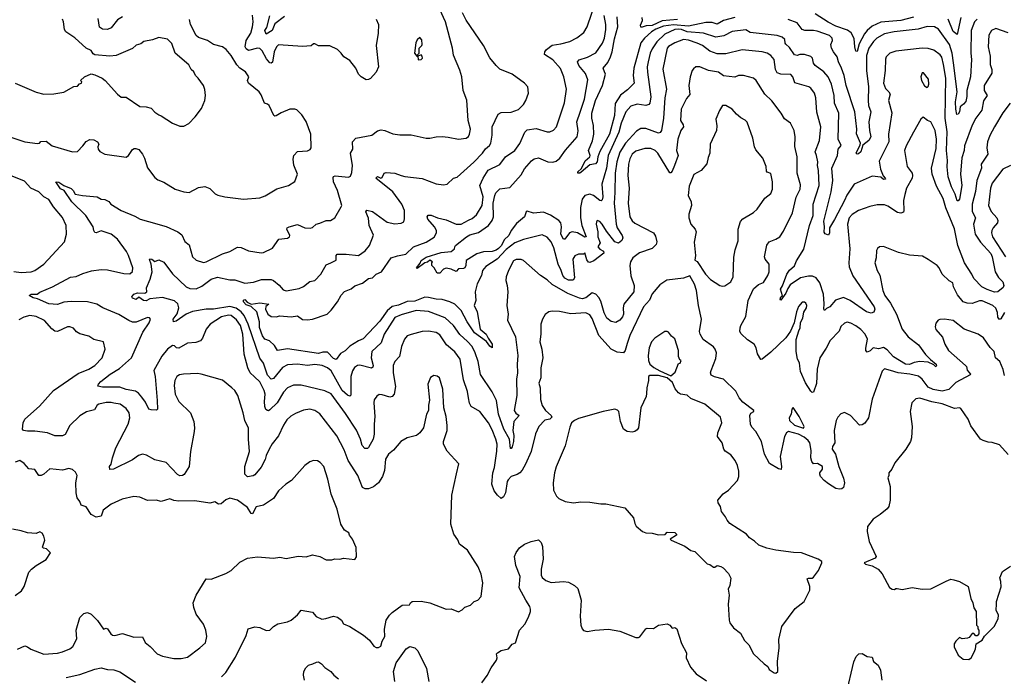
# Model space of a CAD drawing. Extents: x 1245515 to 1420776, y 606314 to 671314.
# Tile 45 of 256: x 1271153 to 1279033, y 644036 to 649292. Entities that reach past the tile are written whole.
import ezdxf

# ---------------------------------------------------------------- set-up
doc = ezdxf.new("R2010")
doc.units = 0

msp = doc.modelspace()

# ---------------------------------------------------------------- linework, layer by layer
at = {"layer": '0CON10XD'}
for points in [[(1279078.9, 648625), (1279022.6, 648547.4), (1278955, 648434), (1278916.5, 648365), (1278899.1, 648315), (1278892.2, 648267.8), (1278901.1, 648215), (1278848.9, 648135), (1278849.4, 648105), (1278814.2, 648005.8), (1278803.6, 647916.4), (1278776.5, 647815), (1278776.9, 647756.9), (1278802.1, 647705), (1278786.9, 647655), (1278799.6, 647575), (1278841.8, 647511.8), (1278925, 647420.9), (1278936.7, 647395), (1278960, 647275), (1278987.7, 647227.7), (1279021.4, 647195), (1279030, 647165), (1279025, 647147.5), (1278981.2, 647115), (1278955, 647111.3), (1278895, 647132.3), (1278854.5, 647154.5), (1278790.1, 647220.1), (1278774.5, 647255), (1278713.9, 647345), (1278660.2, 647485), (1278635, 647617.5), (1278566.3, 647786.3), (1278545, 647860.8), (1278489.7, 647960.3), (1278456.4, 648055), (1278450, 648105), (1278488.1, 648261.9), (1278489.4, 648335), (1278480.4, 648405), (1278445, 648473.8), (1278417.5, 648485), (1278385, 648512.5), (1278364.3, 648495), (1278305, 648392), (1278246.4, 648283.6), (1278234.6, 648245.4), (1278255.9, 648115.9), (1278294.4, 648065), (1278298.9, 648045), (1278295, 648023.8), (1278250, 647945), (1278236, 647894), (1278227.3, 647845), (1278229.6, 647765), (1278225, 647752), (1278205, 647743.1), (1278178.3, 647748.3), (1278100.9, 647800.9), (1278075, 647810), (1278015, 647811.4), (1277957.5, 647797.5), (1277865, 647765.6), (1277816.3, 647733.7), (1277791.8, 647705), (1277778.2, 647655), (1277797.4, 647457.4), (1277788, 647345), (1277792.3, 647315), (1277822, 647242), (1277991.1, 646995), (1277996.5, 646975), (1277989.4, 646950.6), (1277966.5, 646943.5), (1277930, 646955), (1277798.5, 647045), (1277745, 647068.2), (1277682.9, 647047.1), (1277635.7, 646994.3), (1277609.2, 646980.8), (1277595, 646965.8), (1277588.1, 646975), (1277592.6, 647017.4), (1277586.9, 647095), (1277557.6, 647185), (1277527.3, 647225), (1277498.7, 647238.7), (1277465, 647240.3), (1277403.1, 647225), (1277318.8, 647171.2), (1277299.2, 647140.8), (1277285, 647102.9), (1277245, 647046.7), (1277238.8, 647055), (1277245, 647073.3), (1277257.5, 647082.5), (1277241.1, 647135), (1277257.6, 647162.4), (1277291.8, 647255), (1277315, 647287.8), (1277355, 647322), (1277368.6, 647361.4), (1277429.6, 647455), (1277473.1, 647645), (1277502.6, 647725), (1277502.5, 647815), (1277552, 647965), (1277546, 648085), (1277537.3, 648125), (1277541.4, 648155), (1277528.8, 648205), (1277520, 648235), (1277553.3, 648325), (1277565.5, 648435), (1277533, 648553), (1277525, 648666.7), (1277514.4, 648705), (1277485, 648744.2), (1277467.5, 648755), (1277357.8, 648787.8), (1277340.4, 648835), (1277325, 648852.7), (1277245, 648856), (1277216.4, 648866.4), (1277202.6, 648892.6), (1277190.5, 648975), (1277165.3, 649005.3), (1277135, 649023.1), (1277095, 649035.3), (1276935, 649051.5), (1276805, 649018.4), (1276735, 649020), (1276675, 649040.4), (1276616.5, 649086.5), (1276574.6, 649104.6), (1276505, 649128.8), (1276465, 649133.5), (1276395, 649107.9), (1276345, 649077.1), (1276335.3, 649065), (1276300, 648895), (1276329.3, 648735), (1276315, 648667.5), (1276305.2, 648505), (1276290, 648405), (1276280, 648390), (1276265, 648384.3), (1276165, 648422.3), (1276125, 648422.2), (1276090.2, 648399.8), (1276000, 648305), (1275957.2, 648232.8), (1275930.6, 648155), (1275917.3, 648065), (1275915, 647910), (1275911.6, 647825), (1275925.9, 647655), (1275935, 647626.2), (1275973.5, 647565), (1275979.4, 647545), (1275972.9, 647525), (1275945, 647503.2), (1275915, 647514.6), (1275849.4, 647599.4), (1275815, 647656.9), (1275795, 647675.6), (1275775, 647683.8), (1275768, 647675), (1275766.9, 647655), (1275780.6, 647595), (1275781.1, 647555), (1275798.6, 647505), (1275778.8, 647475), (1275795, 647454.6), (1275825, 647439.2), (1275827.6, 647422.4), (1275747.3, 647362.7), (1275715, 647348.9), (1275705, 647352.5), (1275691.2, 647371.2), (1275675, 647426.2), (1275664.2, 647415.8), (1275625, 647414.4), (1275595, 647402.9), (1275580, 647375), (1275593.1, 647226.9), (1275583, 647207), (1275545, 647208.4), (1275515, 647224.2), (1275499.4, 647245), (1275485.6, 647285.6), (1275462.6, 647335), (1275427.7, 647465), (1275405, 647514.3), (1275375, 647551.5), (1275335, 647568.9), (1275185, 647533.8), (1275115, 647506), (1275045, 647453.2), (1274975, 647375.7), (1274882.3, 647317.7), (1274856.7, 647285), (1274848.1, 647245), (1274815, 647178.8), (1274798.7, 647115), (1274802.2, 647045), (1274790, 647005), (1274814.1, 646954.1), (1274837.2, 646815), (1274885.9, 646775.9), (1274901.8, 646741.8), (1274935.2, 646695), (1274935, 646666.2), (1274915, 646680), (1274887.4, 646717.4), (1274792.7, 646785), (1274733.9, 646873.9), (1274685, 646965.5), (1274635.8, 647015.8), (1274595.1, 647035.1), (1274535, 647052.5), (1274485, 647054.4), (1274425, 647069.1), (1274395, 647070.2), (1274315, 647039.3), (1274255, 647037.6), (1274185, 647007.1), (1274135, 646995.7), (1274095, 646962.3), (1274035, 646877.9), (1273902.7, 646737.3), (1273865, 646721.5), (1273795, 646678), (1273757.1, 646642.9), (1273720.3, 646619.7), (1273685, 646572.5), (1273665, 646580.6), (1273615, 646630), (1273579.8, 646630.2), (1273545, 646620.9), (1273295, 646657.3), (1273215, 646644.4), (1273193.2, 646683.2), (1273151.7, 646721.7), (1273115, 646735.8), (1273095, 646762), (1273072.1, 646827.9), (1273072.9, 646875), (1273051.4, 646955), (1273005, 646996), (1272965, 647008.7), (1272945, 647033.3), (1272943.5, 647046.5), (1272955, 647052.5), (1272972.5, 647032.5), (1273005, 647014), (1273075, 647025.8), (1273147.5, 647015), (1273123.9, 646996.1), (1273120, 646975), (1273139.3, 646935), (1273165, 646916.8), (1273205.3, 646914.7), (1273235, 646922.9), (1273325, 646912.9), (1273375, 646921.9), (1273415, 646892.5), (1273455, 646889.5), (1273495, 646894.6), (1273614, 646935), (1273645, 646966), (1273695.6, 647035), (1273725, 647088), (1273752.4, 647117.6), (1273805, 647138.6), (1273835, 647161.2), (1273895, 647184.6), (1273945, 647221.4), (1273975, 647226.9), (1274004.6, 647255.4), (1274048.8, 647275), (1274126, 647385), (1274177.4, 647402.6), (1274243.8, 647415), (1274305, 647473.1), (1274405, 647510.4), (1274468.7, 647551.3), (1274488.4, 647585), (1274488.2, 647605), (1274473.3, 647635), (1274418.5, 647695), (1274413.5, 647715), (1274421.8, 647728.2), (1274445, 647728.2), (1274496.2, 647705), (1274565, 647690.4), (1274645.5, 647655.5), (1274685, 647656.5), (1274745, 647686.5), (1274775, 647700.5), (1274809.6, 647730.4), (1274853.8, 647805), (1274861.5, 647875), (1274834.4, 647965), (1274861.1, 648025), (1274902.3, 648087.7), (1274995, 648132.5), (1275041.4, 648195), (1275115, 648244.2), (1275155, 648302), (1275195, 648391.2), (1275215, 648411.4), (1275285, 648420.6), (1275375, 648395.7), (1275395, 648395.7), (1275425, 648407.5), (1275450, 648435), (1275512, 648628), (1275529.5, 648735), (1275507.7, 648835), (1275480.9, 648900.9), (1275420.6, 648970.6), (1275354.2, 649015), (1275354.3, 649035), (1275369.2, 649055), (1275415, 649089.5), (1275485, 649099.6), (1275555, 649118.2), (1275612.7, 649147.3), (1275668.9, 649191.1), (1275695.4, 649234.6), (1275766.4, 649445)], [(1279034.4, 646445), (1279023.1, 646493.1), (1278998.6, 646555), (1278963.8, 646585), (1278952.5, 646635), (1278919.4, 646669.4), (1278865.7, 646745), (1278824, 646775), (1278711.2, 646815), (1278623.9, 646883.9), (1278555, 646896.2), (1278517, 646893), (1278505, 646887.5), (1278486.1, 646863.9), (1278478.8, 646835), (1278485, 646812.5), (1278539.7, 646749.7), (1278555.8, 646695), (1278586.7, 646645), (1278721.2, 646525), (1278730, 646515), (1278736.4, 646486.4), (1278762.5, 646455), (1278759.3, 646450.7), (1278645, 646386.9), (1278588.3, 646331.7), (1278535, 646317.8), (1278465, 646331.9), (1278425, 646351.6), (1278376, 646416), (1278345, 646437.8), (1278275.8, 646455.8), (1278184.4, 646464.4), (1278123, 646483), (1278075, 646496.5), (1278055, 646480), (1277975.5, 646254.5), (1277945.7, 646105), (1277916.6, 646063.4), (1277895, 646048.8), (1277875, 646046.2), (1277803, 646123), (1277755, 646148.8), (1277725, 646136.7), (1277699.7, 646110.3), (1277687.5, 646085), (1277671.9, 646005), (1277675.9, 645904.1), (1277657.5, 645875), (1277656.2, 645855), (1277682.5, 645815), (1277708.6, 645715), (1277745, 645622.5), (1277754, 645585), (1277745, 645547.5), (1277733.3, 645536.7), (1277715, 645533.8), (1277685, 645540.8), (1277625, 645575.8), (1277590.8, 645605), (1277563.1, 645635), (1277555.8, 645655), (1277556.2, 645665), (1277576.7, 645695), (1277577.5, 645715), (1277539.2, 645739.2), (1277505, 645738.1), (1277491.5, 645755), (1277484, 645785), (1277488.5, 645845), (1277476.2, 645905), (1277463.5, 645925), (1277430.3, 645950.3), (1277385, 645973.5), (1277305, 645995.6), (1277288.8, 645985), (1277272.5, 645955), (1277238, 645795), (1277250, 645715), (1277247, 645693), (1277225, 645697.5), (1277155, 645740), (1277114.5, 645814.5), (1277090, 645915), (1277045, 645996.7), (1277011.7, 646031.7), (1277002, 646055), (1276996.7, 646125), (1277005, 646142.5), (1277027.5, 646155), (1277027.5, 646165), (1276940.1, 646230.1), (1276911.5, 646265), (1276885, 646320), (1276785, 646414.3), (1276712.8, 646432.8), (1276687.7, 646447.7), (1276682.5, 646465), (1276685.8, 646485), (1276725, 646580), (1276730, 646625), (1276719.4, 646655), (1276705, 646672.5), (1276623.1, 646733.1), (1276597.8, 646775), (1276592.4, 646797.6), (1276608.5, 646895), (1276584.4, 647005), (1276570.8, 647125), (1276554.2, 647174.2), (1276515, 647242.5), (1276465, 647224.2), (1276332.8, 647207.2), (1276275, 647170.8), (1276215, 647099.2), (1276194, 647046), (1276146.5, 646993.5), (1276035.9, 646764.1), (1276015, 646701.2), (1275998.8, 646645), (1275984.7, 646625.3), (1275935, 646631.4), (1275887.1, 646655), (1275787.7, 646765), (1275735, 646901.1), (1275715, 646929.5), (1275685, 646946.4), (1275565, 646939.1), (1275473.3, 646956.7), (1275415, 646960), (1275387, 646953), (1275357.9, 646932.1), (1275336, 646895), (1275322.5, 646855), (1275324.5, 646774.5), (1275316.8, 646715), (1275332.5, 646655), (1275339.2, 646585), (1275323.4, 646506.6), (1275324.4, 646425.6), (1275308.3, 646381.7), (1275317.5, 646345), (1275321.7, 646251.7), (1275333.3, 646205), (1275360, 646165), (1275405, 646123.1), (1275410.9, 646110.9), (1275395, 646093.9), (1275355, 646085.6), (1275307.5, 646035), (1275281.7, 645978.3), (1275247.1, 645835), (1275200, 645735), (1275173.2, 645686.8), (1275155, 645666.2), (1275135, 645651.2), (1275085, 645635.7), (1275062.1, 645607.9), (1275054.2, 645595), (1275042, 645505), (1275025, 645472.5), (1275005, 645460), (1274976.2, 645485), (1274950.3, 645520.3), (1274931.4, 645575), (1274938.6, 645665), (1274951.7, 645708.3), (1274972.3, 645837.7), (1274972.9, 645895), (1274963.3, 645935), (1274935, 646010.5), (1274905, 646064.4), (1274835, 646157.1), (1274765, 646196), (1274752.2, 646222.2), (1274743.6, 646266.4), (1274735.4, 646315), (1274705, 646410), (1274677.7, 646575), (1274635, 646634.5), (1274569.3, 646689.3), (1274515, 646769.5), (1274485, 646789.1), (1274425, 646797.8), (1274375, 646795.5), (1274285, 646771.1), (1274255, 646760.6), (1274232.2, 646735), (1274209.2, 646675), (1274193.6, 646596.4), (1274156, 646555), (1274141.4, 646525), (1274140.4, 646465), (1274161.5, 646355), (1274150, 646295), (1274132.7, 646277.3), (1274115, 646270.6), (1274055, 646290.6), (1274028.8, 646291.2), (1274010.3, 646279.7), (1273990.3, 646249.7), (1273986.7, 646225), (1273994.7, 646115), (1273988.9, 646055), (1273989.8, 645975), (1273981.6, 645935), (1273945, 645868.1), (1273935, 645858.6), (1273915, 645859.4), (1273892.3, 645885), (1273879.5, 645935), (1273847.3, 646007.3), (1273760.4, 646140.4), (1273645, 646297.1), (1273595, 646321.9), (1273405, 646367.5), (1273345, 646366.4), (1273295, 646344.5), (1273265, 646310), (1273212.3, 646225), (1273155, 646169.4), (1273145, 646161.9), (1273135, 646162.9), (1273123, 646173), (1273115.5, 646195.5), (1273111.9, 646235), (1273118.1, 646295), (1273110.4, 646325), (1273075, 646392.5), (1273033.2, 646433.2), (1272996.8, 646466.8), (1272977.6, 646505), (1272949.5, 646615), (1272938.6, 646775), (1272919, 646845), (1272888.8, 646888.8), (1272845, 646924.6), (1272822.9, 646927.1), (1272766.7, 646915), (1272677.1, 646855), (1272645.8, 646815), (1272617, 646743), (1272598.5, 646721.5), (1272562.4, 646707.6), (1272495, 646702.5), (1272425, 646661.9), (1272406.7, 646665), (1272390.4, 646680.4), (1272375, 646683.3), (1272335, 646655.4), (1272290.9, 646599.1), (1272225.3, 646485), (1272236.4, 646435), (1272253.6, 646245), (1272255.8, 646175), (1272246.7, 646166.7), (1272205, 646168.6), (1272185, 646176), (1272159.6, 646229.6), (1272130.7, 646270.7), (1272103.6, 646303.6), (1272078.6, 646318.6), (1272005, 646332.1), (1271955, 646351.1), (1271815, 646350.5), (1271777.5, 646357.5), (1271782, 646375), (1271802.5, 646395), (1271876.5, 646455), (1271950.7, 646499.3), (1272046.6, 646585), (1272137.8, 646792.2), (1272190, 646865), (1272200, 646895), (1272192.5, 646905), (1272175, 646909.2), (1272085, 646871.9), (1272055, 646871.1), (1272025, 646883.3), (1271945, 646933.8), (1271817.1, 646985), (1271769.2, 647015), (1271695, 647032.9), (1271565, 647036.5), (1271505, 647031.2), (1271455, 647013.8), (1271385, 647018.8), (1271295, 647057.5), (1271260, 647065), (1271227.5, 647085), (1271245, 647095.4), (1271293.3, 647095), (1271315, 647110.6), (1271415.9, 647154.1), (1271558.9, 647231.1), (1271605, 647235.5), (1271659.2, 647260.8), (1271728.1, 647281.9), (1271805, 647292.5), (1271855, 647290), (1271985, 647261.4), (1272035, 647259.2), (1272055, 647276.7), (1272059.4, 647305), (1272023.6, 647405), (1272006.2, 647436.2), (1271935.3, 647535), (1271885, 647576.2), (1271805, 647602.5), (1271765, 647586.6), (1271755, 647587.9), (1271745.3, 647605), (1271740, 647635), (1271681.1, 647725), (1271569.4, 647835), (1271508.8, 647925), (1271479.3, 647939.3), (1271442, 647995), (1271465, 647992.5), (1271505, 647966.2), (1271565, 647940.9), (1271581.5, 647925), (1271596.1, 647896.1), (1271655, 647884.6), (1271773.8, 647873.8), (1271805, 647856.7), (1271835, 647852.5), (1271866.1, 647836.1), (1271882.5, 647815), (1271963.8, 647765), (1272075, 647718.6), (1272116.2, 647695), (1272183, 647677), (1272325, 647636.7), (1272418.8, 647595), (1272449.1, 647569.1), (1272475, 647516.2), (1272509.1, 647489.1), (1272535, 647393.8), (1272566.2, 647366.2), (1272625, 647350), (1272645, 647354.3), (1272775, 647419.4), (1272835, 647435.7), (1272895, 647472.5), (1272925, 647467.5), (1272985, 647442), (1273085, 647425.8), (1273105, 647428), (1273175, 647462.5), (1273225.5, 647534.5), (1273295, 647544.4), (1273311.2, 647555), (1273316, 647565), (1273291.2, 647615), (1273293.3, 647625), (1273310, 647635), (1273375, 647654), (1273435, 647626.2), (1273477.3, 647622.7), (1273495, 647628.8), (1273524.3, 647655.7), (1273553.9, 647663.9), (1273605, 647683.8), (1273640, 647685), (1273675, 647707.5), (1273726.2, 647795), (1273730, 647805), (1273697.1, 647925), (1273664.2, 647995), (1273661.7, 648028.3), (1273665, 648036.7), (1273678.3, 648041.7), (1273785, 648030.6), (1273800.9, 648039.1), (1273811.3, 648068.7), (1273815.7, 648125), (1273800.6, 648225), (1273819.2, 648255), (1273817.1, 648315), (1273843.8, 648345), (1273972.1, 648367.9), (1274015, 648402), (1274045, 648412), (1274075, 648405.8), (1274138.3, 648378.3), (1274195, 648370.8), (1274285, 648372), (1274405, 648343.8), (1274436.1, 648343.9), (1274485, 648355.8), (1274533.9, 648356.1), (1274583, 648353), (1274665, 648336.7), (1274725, 648344), (1274743.4, 648356.6), (1274753.1, 648375), (1274759.4, 648415), (1274743.1, 648485), (1274732.3, 648647.7), (1274701.9, 648725), (1274690, 648835), (1274675, 648887.5), (1274625, 649007.5), (1274616.7, 649065), (1274560, 649275), (1274515.5, 649375)], [(1271082.9, 648352.9), (1271192.5, 648315), (1271295, 648301.2), (1271310, 648305), (1271322.5, 648317.5), (1271365, 648319.2), (1271412.6, 648282.6), (1271575.6, 648234.4), (1271615, 648238), (1271658.3, 648281.7), (1271683.4, 648316.6), (1271715, 648334), (1271745, 648330), (1271776.2, 648315), (1271786.7, 648295), (1271776.7, 648275), (1271780, 648255), (1271795, 648236.7), (1271835, 648217.1), (1272005, 648191.2), (1272023.3, 648205), (1272055.8, 648254.2), (1272067.7, 648262.3), (1272082.5, 648262.5), (1272105, 648253.8), (1272135, 648216.2), (1272151.4, 648185), (1272175, 648106.7), (1272235, 648030), (1272259.3, 648009.3), (1272305, 647992.5), (1272397, 647937), (1272465, 647914.5), (1272509.7, 647910.3), (1272585, 647948), (1272635, 647958), (1272675, 647941.2), (1272718.3, 647898.3), (1272738.3, 647888.3), (1272795, 647873.8), (1272945, 647856.2), (1273075, 647866), (1273117, 647883), (1273210.5, 647939.5), (1273305, 647966), (1273355, 647997.5), (1273376, 648055), (1273347.3, 648127.3), (1273342.5, 648175), (1273346.7, 648205), (1273375, 648236.7), (1273455, 648241.9), (1273477.4, 648252.6), (1273484.3, 648265.7), (1273482.9, 648375), (1273445, 648476.7), (1273411.7, 648531.7), (1273370.7, 648570.7), (1273355, 648576.7), (1273315, 648576.7), (1273245, 648547.5), (1273205, 648522), (1273195, 648518.8), (1273185.8, 648525.8), (1273148.8, 648605), (1273136.1, 648616.1), (1273113, 648623), (1273085, 648691.2), (1273068.1, 648715), (1272984.2, 648785), (1272976.7, 648805), (1272986.2, 648835), (1272960.8, 648875), (1272915, 648905.6), (1272890.3, 648930.3), (1272846.3, 649006.3), (1272805, 649053.8), (1272775.6, 649075.6), (1272704.5, 649094.5), (1272654.5, 649124.5), (1272585, 649150.6), (1272564.3, 649165), (1272518.9, 649255), (1272512.1, 649295)], [(1271115.5, 648785.5), (1271285, 648711.2), (1271347, 648697), (1271425, 648700), (1271507, 648713), (1271585, 648757.5), (1271615, 648760), (1271631.7, 648778.3), (1271647.5, 648785), (1271650, 648795), (1271640, 648805), (1271672.5, 648835), (1271725, 648858), (1271755, 648851.2), (1271813.3, 648825), (1271836.5, 648806.5), (1271935, 648696.2), (1271965, 648673.3), (1272005, 648672.5), (1272115, 648598), (1272165, 648596), (1272205, 648584), (1272235, 648551.2), (1272265, 648530), (1272285, 648523.8), (1272375, 648463.8), (1272435, 648440), (1272465, 648440), (1272505, 648462.5), (1272555.8, 648514.2), (1272607.3, 648582.7), (1272634, 648646), (1272639.2, 648685), (1272634.4, 648734.4), (1272622.5, 648765), (1272580.8, 648825), (1272559.2, 648845), (1272546, 648875), (1272524.5, 648894.5), (1272505, 648930), (1272398, 649025), (1272370.7, 649100.7), (1272335, 649137.5), (1272265, 649150), (1272215, 649131.4), (1272145, 649116.7), (1272121.7, 649098.3), (1272085, 649088), (1272055, 649061.2), (1271925, 649006), (1271875, 648999.2), (1271755, 649011.2), (1271740.3, 649020.3), (1271723.3, 649045), (1271683.5, 649063.5), (1271595, 649146), (1271522, 649195), (1271511.4, 649215), (1271504.4, 649274.4), (1271495.6, 649295.6)], [(1271974.3, 649315.7), (1271935, 649290.4), (1271885, 649226.4), (1271855, 649214), (1271815.4, 649215.4), (1271792.4, 649232.4), (1271781.1, 649301.1)], [(1274006.8, 649296.8), (1274024.2, 649254.2), (1274021.1, 649185), (1274005.6, 649085), (1274024.3, 648915), (1274005, 648871.2), (1273959.1, 648820.9), (1273945, 648812.5), (1273925, 648810.8), (1273885, 648834.2), (1273863.1, 648855), (1273842.2, 648905), (1273795, 648966.2), (1273746.7, 648995), (1273726.2, 649025), (1273695, 649052.9), (1273635, 649084.3), (1273543.9, 649083.9), (1273515, 649100), (1273505, 649100), (1273486.1, 649083.9), (1273415, 649076.5), (1273225, 649091.4), (1273207.8, 649075), (1273190, 649035), (1273176.8, 648953.2), (1273165, 648944.3), (1273155, 648948), (1273127.8, 648977.8), (1273092.8, 649042.8), (1273075, 649060.8), (1273055, 649065.4), (1272985, 649045.6), (1272965, 649058.1), (1272956.9, 649075), (1272964.8, 649125.2), (1273001.8, 649185), (1273016, 649235), (1273021.4, 649275), (1273015, 649327.5)], [(1273271.5, 649318.5), (1273195, 649260.3), (1273173.2, 649205), (1273125, 649175.5), (1273114.3, 649205), (1273130.4, 649229.6), (1273155.6, 649324.4)], [(1273642.9, 647347.1), (1273685, 647367.5), (1273685.8, 647404.2), (1273693.3, 647415), (1273765, 647415.2), (1273865.3, 647404.7), (1273917.3, 647442.7), (1273951.9, 647485), (1273983.4, 647566.6), (1273949.7, 647645), (1273944.2, 647704.2), (1273923.8, 647755), (1273931.2, 647768.8), (1273975, 647757.8), (1274095, 647672.7), (1274155, 647659.5), (1274205.6, 647664.4), (1274226, 647675), (1274233, 647697), (1274232.1, 647765), (1274211.5, 647815), (1274138.8, 647915), (1274004, 648025), (1274015, 648038), (1274043.9, 648023.9), (1274055, 648028.8), (1274070, 648065), (1274085, 648070), (1274155, 648063.3), (1274205.7, 648045.7), (1274235, 648036), (1274375, 648021.4), (1274485, 647977.5), (1274545, 647971.2), (1274573.9, 647976.1), (1274625, 648024), (1274655, 648031.4), (1274787.9, 648152.1), (1274856.4, 648223.6), (1274880.7, 648259.3), (1274913.3, 648285), (1274923.2, 648305), (1274932.9, 648367.1), (1274933.3, 648435), (1274981.9, 648535), (1275005, 648548.9), (1275085, 648552.5), (1275145.4, 648574.6), (1275186.2, 648613.8), (1275204.3, 648645), (1275225.7, 648705), (1275220, 648755), (1275192, 648785), (1275095, 648857.1), (1274995, 648896), (1274967, 648927), (1274915.9, 648985.9), (1274866, 649085), (1274725, 649289.2), (1274697.3, 649347.3)], [(1275637.7, 648552.3), (1275672.7, 648655), (1275699.8, 648809.8), (1275681.7, 648861.7), (1275628.5, 648925), (1275616.5, 648955), (1275629.5, 648970.5), (1275698.3, 648991.7), (1275764.1, 649025.9), (1275818.2, 649105), (1275832.9, 649145), (1275844.7, 649215), (1275843.2, 649255), (1275829.3, 649325)], [(1276875, 649308.8), (1276785, 649286.9), (1276735, 649256.6), (1276695, 649269.6), (1276645, 649271), (1276505, 649241.8), (1276385, 649250.1), (1276305, 649241.5), (1276245, 649217.3), (1276210.5, 649195), (1276154.1, 649145), (1276125, 649107.3), (1276068.2, 648905), (1276061.8, 648845), (1276070.6, 648785), (1276018.4, 648731.6), (1275960.5, 648689.5), (1275918.3, 648621.7), (1275914.5, 648525), (1275874.5, 648375), (1275795, 648238.1), (1275778.5, 648195), (1275775, 648153.3), (1275761.7, 648138.3), (1275715, 648129.4), (1275647.7, 648072.3), (1275635, 648064.6), (1275620, 648065), (1275619.2, 648075), (1275649.1, 648100.9), (1275677.7, 648162.3), (1275715, 648194.4), (1275718.8, 648205), (1275704.3, 648245), (1275736.4, 648323.6), (1275746.6, 648375), (1275746.4, 648445), (1275732.6, 648505), (1275733, 648545), (1275761, 648645), (1275817.4, 648765), (1275840.5, 648855), (1275834.2, 648875), (1275821.3, 648905), (1275860.8, 648949.2), (1275882.2, 648995), (1275895.2, 649035), (1275912.1, 649137.9), (1275939.8, 649235), (1275934.3, 649315)], [(1276416.7, 649293.3), (1276295, 649283.2), (1276215, 649246.6), (1276166.9, 649243.1), (1276135, 649231.2), (1276125, 649232), (1276122, 649248), (1276136.7, 649285), (1276135, 649310)], [(1278815, 649296.2), (1278795.5, 649275), (1278768.7, 649205), (1278764.7, 649025), (1278770.3, 648975), (1278761.4, 648835), (1278733.5, 648725), (1278732.9, 648677.1), (1278725, 648638.8), (1278707.5, 648615), (1278680, 648595), (1278674.4, 648555), (1278665, 648535.8), (1278654, 648534), (1278644, 648575), (1278642.5, 648635), (1278654.6, 648715.4), (1278626.7, 648946.7), (1278615.5, 649025), (1278593.9, 649095), (1278506.5, 649216.5), (1278475, 649235.4), (1278415, 649239.1), (1278342.5, 649217.5), (1278151.2, 649195), (1278075, 649178.8), (1278012.1, 649145), (1277985, 649118.2), (1277948.4, 649065), (1277931.1, 649005), (1277929.3, 648885), (1277946.3, 648755), (1277942.2, 648645), (1277947, 648605), (1277963.5, 648555), (1277947.7, 648475), (1277953.8, 648405), (1277965.3, 648355), (1277948, 648325), (1277901.9, 648288.1), (1277883.5, 648235), (1277865, 648219.1), (1277855, 648216.9), (1277848.5, 648225), (1277879.4, 648290.6), (1277880.8, 648305), (1277849.2, 648379.2), (1277852.3, 648415), (1277835.9, 648555), (1277766.2, 648766.2), (1277750.7, 648845), (1277731.1, 648905), (1277705.4, 648955), (1277694.4, 648995), (1277664.8, 649034.8), (1277650.5, 649065), (1277645.7, 649095), (1277656.9, 649125), (1277655.6, 649145), (1277634.3, 649165), (1277535, 649201.6), (1277505, 649207.1), (1277436.2, 649206.2), (1277415, 649213.5), (1277375, 649266.4), (1277303.3, 649293.3)], [(1278305, 649313.6), (1278205, 649287.2), (1278045, 649271.6), (1277975, 649239.7), (1277935, 649206.7), (1277915, 649178.8), (1277872.1, 649097.9), (1277855, 649037.5), (1277845, 649041.2), (1277836.9, 649075), (1277831.3, 649141.3), (1277806.4, 649186.4), (1277777.2, 649207.2), (1277685, 649240), (1277622.4, 649272.4), (1277518.2, 649338.2)], [(1278685, 649311.1), (1278655, 649173.3), (1278625, 649197.8), (1278585, 649297.1)], [(1279065, 649187.7), (1278965, 649221.2), (1278930, 649205), (1278909.7, 649169.7), (1278902.9, 649075), (1278919.4, 648999.4), (1278919.5, 648935), (1278932.4, 648892.4), (1278933.6, 648865), (1278871.8, 648765), (1278871.5, 648725), (1278897.1, 648685), (1278866.5, 648643.5), (1278853.1, 648566.9), (1278805.3, 648505), (1278775, 648446.9), (1278715, 648283.8), (1278711.8, 648245), (1278692.6, 648187.4), (1278681.8, 648055), (1278694, 647965), (1278675, 647856.2), (1278665, 647842), (1278655, 647842.5), (1278640.8, 647895), (1278610.4, 647955), (1278582.5, 648035), (1278576.4, 648113.6), (1278578.4, 648165), (1278571.3, 648245), (1278575.6, 648395), (1278560, 648505), (1278564.8, 648825), (1278547.6, 648935), (1278532.1, 648992.1), (1278519.9, 649009.9), (1278469.6, 649049.6), (1278425, 649062.4), (1278375, 649064.2), (1278165, 649040), (1278116.7, 649023.3), (1278088.8, 648995), (1278082.7, 648977.3), (1278080, 648885), (1278066.1, 648785), (1278082, 648742), (1278110, 648715), (1278120, 648695), (1278106.5, 648645), (1278132.1, 648547.9), (1278105.6, 648375), (1278107.9, 648315), (1278031.3, 648158.7), (1278043.2, 648095), (1278062.9, 648042.9), (1278080, 648025), (1278081.2, 648015), (1278065, 648014.4), (1278045, 648030.8), (1277975, 648038.9), (1277831.1, 647975), (1277771.5, 647888.5), (1277755.3, 647845), (1277675, 647691.9), (1277633.3, 647626.7), (1277633.8, 647585), (1277625, 647568.6), (1277598.5, 647578.5), (1277590.4, 647590.4), (1277594.2, 647635), (1277588.7, 647678.7), (1277646.5, 647915), (1277660.2, 648005), (1277653.1, 648105), (1277698.1, 648205), (1277702.5, 648255), (1277727.8, 648285), (1277704.6, 648335.4), (1277708.2, 648545), (1277672.7, 648625), (1277670.4, 648685), (1277648.8, 648775), (1277623.3, 648835), (1277587.5, 648875), (1277518.9, 648925), (1277506.4, 648945), (1277497.9, 648985), (1277485, 648998.9), (1277435, 649014.5), (1277396.6, 649013.4), (1277375, 649005.7), (1277355, 649012.2), (1277315, 649068.8), (1277285.2, 649095.2), (1277279.2, 649105), (1277277.5, 649135), (1277255, 649153.6), (1277215.7, 649165.7), (1277000.3, 649189.7), (1276965, 649210), (1276855, 649197.5), (1276787.3, 649162.7), (1276725, 649152.9), (1276624.8, 649184.8), (1276495, 649196.3), (1276448.5, 649215), (1276423.2, 649216.8), (1276395, 649213.9), (1276315, 649175.9), (1276252, 649115), (1276215, 649059.5), (1276197.8, 649025), (1276181.4, 648955), (1276175.8, 648915), (1276178.1, 648871.9), (1276205.3, 648675.3), (1276196.9, 648623.1), (1276186.9, 648613.1), (1276165, 648606.7), (1276095, 648615.4), (1276045, 648600), (1276005, 648554.3), (1275967.7, 648465), (1275946.8, 648393.2), (1275862.1, 648205), (1275850.3, 648105), (1275810.9, 647975), (1275818.6, 647875), (1275815, 647850), (1275806.9, 647843.1), (1275795, 647843.9), (1275745, 647884.7), (1275715, 647895.3), (1275675, 647884.6), (1275653.3, 647855), (1275640.4, 647789.6), (1275640.9, 647705), (1275650.7, 647645), (1275685.9, 647554.1), (1275675, 647550.4), (1275616.2, 647586.2), (1275574.7, 647595.3), (1275552.6, 647587.4), (1275515, 647536.2), (1275505, 647535.8), (1275482.6, 647575), (1275489.3, 647635), (1275484.5, 647665), (1275468.1, 647685), (1275401.2, 647728.8), (1275345, 647750.6), (1275264.6, 647744.6), (1275215, 647760), (1275205, 647753.3), (1275192.2, 647715), (1275128.4, 647661.6), (1275086.3, 647603.7), (1275068.5, 647565), (1275030.5, 647529.5), (1275007.8, 647485), (1274985, 647461.3), (1274965, 647446.9), (1274935, 647437.1), (1274865, 647434.4), (1274812, 647418), (1274725.6, 647365), (1274723.7, 647325), (1274715, 647306.4), (1274705, 647300), (1274665, 647296.7), (1274645, 647276.7), (1274605.6, 647295.6), (1274565, 647303.8), (1274543.6, 647296.4), (1274515, 647262.5), (1274495, 647262.5), (1274470, 647305), (1274450, 647325), (1274450, 647345), (1274457.5, 647355), (1274435, 647366.9), (1274417.3, 647352.7), (1274394, 647346), (1274335, 647302), (1274327.5, 647305), (1274357, 647343), (1274366.2, 647365), (1274405, 647390.9), (1274525, 647430), (1274605, 647436.7), (1274633, 647457), (1274634, 647475), (1274641.2, 647485), (1274727.8, 647555), (1274755, 647570), (1274825, 647588.9), (1274905.6, 647644.4), (1274934.4, 647685.6), (1274946, 647714), (1274942.4, 647825), (1274954.5, 647885.5), (1274964.4, 647905.6), (1274995, 647938.9), (1275075, 647948.1), (1275165, 648049.5), (1275191.8, 648098.2), (1275247.7, 648162.3), (1275271.4, 648178.6), (1275305, 648186.5), (1275378.8, 648155), (1275420.9, 648150.9), (1275445, 648160), (1275475.4, 648185), (1275520.9, 648249.1), (1275615.4, 648355), (1275622.8, 648402.8), (1275611.8, 648475), (1275637.7, 648552.3)], [(1274341.7, 648971.7), (1274365, 648973.3), (1274376.7, 648985), (1274375, 649000), (1274365, 649010), (1274340, 649000), (1274340, 649015), (1274350, 649025), (1274350, 649065), (1274370, 649085), (1274372.5, 649095), (1274371.7, 649131.7), (1274355, 649150), (1274335, 649130), (1274323.6, 649106.4), (1274312.5, 649025), (1274331.7, 649001.7), (1274340, 649000), (1274341.7, 648971.7)], [(1279035, 646947.5), (1279005, 646896.5), (1278995, 646893.3), (1278981.5, 646911.5), (1278977.9, 646947.9), (1278965, 646983.8), (1278942, 647005), (1278855, 647042.1), (1278835, 647041.5), (1278775, 647019.6), (1278735, 647023.4), (1278704.3, 647034.3), (1278659.1, 647089.1), (1278626.9, 647155), (1278620, 647185), (1278590.8, 647200.8), (1278535, 647254.4), (1278512.5, 647305), (1278495, 647326), (1278423.2, 647373.2), (1278378.1, 647398.1), (1278275, 647407.1), (1278185, 647427.5), (1278065, 647477.5), (1278035, 647473.3), (1278018.3, 647461.7), (1278010, 647445), (1278007.5, 647385), (1277998, 647345), (1278014.2, 647285), (1278037.9, 647247.9), (1278060, 647125), (1278078.1, 647085), (1278123.5, 647023.5), (1278170, 646935), (1278215.4, 646815.4), (1278263.8, 646755), (1278345, 646690), (1278402.5, 646612.5), (1278441.2, 646571.2), (1278487.5, 646535), (1278491.4, 646525), (1278485, 646513.3), (1278468.5, 646528.5), (1278425, 646550), (1278356.9, 646556.9), (1278311.9, 646548.1), (1278275, 646533.4), (1278243.1, 646535), (1278145, 646592.7), (1278095, 646649.5), (1278065, 646668.9), (1278025, 646657.5), (1277984, 646666), (1277959.1, 646640.9), (1277935, 646630), (1277924.3, 646644.3), (1277924.2, 646664.2), (1277938.6, 646735), (1277920.5, 646775), (1277885, 646812.7), (1277845, 646841.2), (1277805, 646863.5), (1277775, 646870.6), (1277755, 646862.2), (1277724, 646836), (1277710.9, 646799.1), (1277640.2, 646725), (1277608.3, 646661.7), (1277556.9, 646585), (1277534.8, 646495), (1277529.1, 646380.9), (1277505, 646310), (1277495, 646307.5), (1277485, 646319.2), (1277442.3, 646385), (1277401.9, 646475), (1277397.7, 646517.7), (1277395.1, 646545), (1277378.9, 646575), (1277366.7, 646635), (1277367.5, 646732.5), (1277387.5, 646802.5), (1277400.4, 646825), (1277403, 646867), (1277421.3, 646905), (1277429, 646951), (1277450.8, 646985), (1277452, 647005), (1277445, 647023.3), (1277435, 647031.2), (1277415, 647031.2), (1277385, 646996.2), (1277368.6, 646955), (1277351.2, 646865), (1277321.2, 646798.8), (1277285.5, 646744.5), (1277165, 646631.4), (1277095, 646573.8), (1277085, 646572.5), (1277058.2, 646618.2), (1277046.3, 646666.3), (1277032, 646695), (1276978.8, 646728.8), (1276928, 646778), (1276917.3, 646797.3), (1276917.8, 646825), (1276925.5, 646845), (1276965, 646916.7), (1276984.3, 647045.7), (1277025, 647136.7), (1277065, 647173.3), (1277105, 647189.4), (1277140.9, 647245), (1277150, 647275), (1277150.4, 647335), (1277120, 647375), (1277114.4, 647395), (1277132.4, 647487.6), (1277150, 647515), (1277205, 647534.2), (1277236, 647555), (1277265, 647600), (1277338.5, 647745), (1277367.6, 647872.4), (1277398.9, 647935), (1277401.5, 647971.5), (1277376.4, 648065), (1277375.5, 648195), (1277357.8, 648277.8), (1277360.5, 648355), (1277350.5, 648405), (1277323, 648463), (1277275, 648498.8), (1277247.8, 648545), (1277173.7, 648643.7), (1277117.5, 648695), (1277046.6, 648806.6), (1277025, 648824.2), (1276945, 648845.7), (1276905, 648845.6), (1276875, 648832.7), (1276785, 648843.1), (1276745, 648871.2), (1276665, 648886.5), (1276595, 648915.8), (1276565, 648913.8), (1276545, 648900), (1276536, 648885), (1276520, 648835), (1276508.1, 648765), (1276515.4, 648694.6), (1276488.8, 648661.2), (1276446.5, 648575), (1276440.8, 648485), (1276461.7, 648451.7), (1276464.5, 648435), (1276444.6, 648405), (1276420.4, 648335), (1276408.8, 648245), (1276423.5, 648205), (1276393.6, 648125), (1276375, 648078.8), (1276365, 648066.2), (1276355, 648066.2), (1276260.9, 648225), (1276238.9, 648245), (1276205, 648260.8), (1276155, 648260.4), (1276085, 648240.3), (1276055, 648216.4), (1276035, 648179.2), (1276025.6, 648135.6), (1276019.8, 648045), (1276029.7, 647945), (1276022.7, 647825), (1276036.6, 647715), (1276053.5, 647683.5), (1276075, 647663.2), (1276225.3, 647585.3), (1276240.8, 647560.8), (1276252.5, 647515), (1276247.3, 647492.7), (1276215, 647460.6), (1276112, 647425), (1276060, 647385), (1276041.9, 647355), (1276035.6, 647325), (1276045, 647243.3), (1276071.3, 647165), (1276068.4, 647115), (1275989.1, 647015), (1275981.7, 646985), (1275984.1, 646935), (1275977.7, 646915), (1275955, 646886.2), (1275925, 646868.4), (1275886.4, 646876.4), (1275852.9, 646902.9), (1275830.3, 646945), (1275805, 647039.4), (1275789, 647069), (1275765, 647095.6), (1275735, 647105.8), (1275684.2, 647065.8), (1275655, 647058.7), (1275632.4, 647062.4), (1275539.5, 647099.5), (1275413.6, 647173.6), (1275375, 647210), (1275321.2, 647245), (1275185, 647365.8), (1275165, 647372.5), (1275127, 647373), (1275105, 647361.2), (1275065, 647286), (1275045.5, 647235), (1275042.7, 647205), (1275054.2, 647165.8), (1275059.4, 647115), (1275050.6, 647005), (1275062.9, 646935), (1275057.9, 646887.9), (1275121.1, 646755), (1275139.3, 646605), (1275133.8, 646535), (1275137.5, 646465), (1275128.2, 646415), (1275132.7, 646285), (1275109.5, 646165), (1275122.4, 646142.4), (1275151.2, 646125), (1275106.9, 646075), (1275099.8, 646005), (1275106.8, 645965), (1275104.6, 645915), (1275095, 645872.9), (1275085, 645858.9), (1275081.1, 645861.1), (1275073, 645935), (1275027.2, 646015), (1274983.8, 646135), (1274968.4, 646245), (1274935, 646313.3), (1274841.5, 646451.5), (1274821.2, 646555), (1274797.9, 646625), (1274772.8, 646675), (1274736.6, 646716.6), (1274675, 646771.1), (1274625.2, 646845.2), (1274557.8, 646905), (1274425, 646957.3), (1274324.7, 646965.3), (1274205, 646930.9), (1274155, 646907.7), (1274068.5, 646775), (1274045.2, 646704.8), (1273972.3, 646635), (1273964.7, 646585.3), (1273980.8, 646525), (1273979.8, 646510.2), (1273967, 646503), (1273874.4, 646525.6), (1273855, 646524.2), (1273832.6, 646507.4), (1273817.2, 646482.8), (1273803.6, 646436.4), (1273803.9, 646286.1), (1273795, 646278.8), (1273775, 646285.6), (1273734, 646325), (1273645, 646480.7), (1273615, 646506.7), (1273573, 646523), (1273515, 646533.3), (1273455, 646525.4), (1273375, 646535.3), (1273295, 646530.4), (1273255, 646508.2), (1273185, 646420), (1273165, 646414.4), (1273135, 646446.7), (1273103.8, 646543.8), (1273073.3, 646583.3), (1272981.2, 646855), (1272950, 646925), (1272924.1, 646955), (1272885, 646983.4), (1272835, 646997.3), (1272705, 646976.2), (1272645, 646976), (1272535, 646956.8), (1272485.4, 646934.6), (1272405, 646878.1), (1272383.2, 646873.2), (1272381.1, 646895), (1272413.1, 646936.9), (1272425.4, 646985), (1272417.5, 647017.5), (1272392.5, 647042.5), (1272295, 647067.3), (1272193.4, 647056.6), (1272165, 647042.5), (1272143.3, 647045), (1272105, 647070), (1272085, 647052.9), (1272055, 647064), (1272050, 647075), (1272066.7, 647095), (1272095, 647105.6), (1272155, 647103.8), (1272169.4, 647115), (1272168.6, 647145), (1272197.5, 647215), (1272212.5, 647275), (1272206.1, 647336.1), (1272191.7, 647371.7), (1272195, 647377.5), (1272210, 647375), (1272235, 647357.5), (1272265, 647368.8), (1272305, 647351.2), (1272376.8, 647256.8), (1272485.2, 647155.2), (1272515, 647140.8), (1272565, 647138.2), (1272609.9, 647160.1), (1272685, 647215.4), (1272735, 647232.5), (1272835, 647211.2), (1272875, 647210.9), (1272955, 647184.5), (1273025, 647192.1), (1273088.6, 647211.4), (1273165, 647212.2), (1273185, 647204.3), (1273228.3, 647168.3), (1273261.1, 647131.1), (1273285, 647120.8), (1273390.5, 647139.5), (1273425, 647156), (1273474.6, 647195.4), (1273515.6, 647204.4), (1273562.5, 647255), (1273605, 647330), (1273642.9, 647347.1)], [(1278415, 648750), (1278425, 648757.5), (1278429.2, 648775), (1278425.8, 648815), (1278386.4, 648866.4), (1278375, 648867.5), (1278363.8, 648835), (1278370, 648805), (1278393.6, 648763.6), (1278415, 648750)], [(1276775, 647158), (1276795, 647162), (1276845, 647194), (1276864.3, 647235), (1276868.9, 647391.1), (1276879.2, 647450.8), (1276903, 647523), (1276903.3, 647615), (1276922.5, 647677.5), (1276940.9, 647699.1), (1277025, 647749.2), (1277056, 647775), (1277117.5, 647865), (1277165, 647900), (1277178, 647935), (1277178, 647995), (1277165, 648060), (1277135, 648070.8), (1277129.5, 648079.5), (1277126.8, 648116.8), (1277101.2, 648185), (1277045, 648250), (1277033.4, 648273.4), (1277020, 648345), (1276975, 648471.2), (1276958.8, 648488.8), (1276925, 648506.2), (1276888.8, 648535), (1276855, 648576), (1276805, 648606.2), (1276777.5, 648605), (1276753.3, 648565), (1276723.3, 648495), (1276732.3, 648442.3), (1276728.9, 648405), (1276678.6, 648295), (1276676, 648225), (1276661.7, 648188.3), (1276652.5, 648137.5), (1276606.7, 648085), (1276547.6, 648052.4), (1276510.6, 647959.4), (1276502.7, 647885), (1276526, 647835), (1276528.8, 647805), (1276509.2, 647735), (1276507.5, 647705), (1276525, 647656.7), (1276558.6, 647615), (1276566.9, 647595), (1276550.7, 647510.7), (1276560.6, 647405), (1276557.5, 647367.5), (1276575, 647356.7), (1276642, 647255), (1276681.7, 647211.7), (1276755, 647164.2), (1276775, 647158)], [(1279082.9, 648125), (1279022.5, 648095), (1278936.6, 647983.4), (1278922.4, 647945), (1278906.8, 647805), (1278927.3, 647757.3), (1278972.3, 647705), (1278981.8, 647685), (1278979.5, 647665), (1278944, 647626), (1278933.9, 647605), (1278930.9, 647585), (1278938, 647555), (1279042.1, 647395)], [(1271105, 647276.9), (1271165, 647267.5), (1271245.4, 647274.6), (1271275, 647285.8), (1271345, 647334.5), (1271510, 647515), (1271527.1, 647575), (1271524.5, 647645), (1271495, 647708.8), (1271422.9, 647795), (1271385, 647852.5), (1271345, 647873.3), (1271306, 647915), (1271240.8, 647945), (1271190.1, 648000.1), (1271078.9, 648045)], [(1272767.3, 644032.7), (1272803.4, 644066.6), (1272881.1, 644188.9), (1272965.9, 644364.1), (1272982.5, 644415), (1273035, 644432.5), (1273075, 644426.7), (1273125, 644403.8), (1273155, 644406.7), (1273184.2, 644435.8), (1273217.5, 644455), (1273295, 644472), (1273325, 644486), (1273375, 644528.8), (1273405, 644566.2), (1273495, 644550), (1273525, 644513.8), (1273570, 644495), (1273601.7, 644498.3), (1273665, 644518.6), (1273695, 644510), (1273728.8, 644485), (1273743.3, 644455), (1273793.8, 644435), (1273905, 644366.2), (1273951.2, 644325), (1273987.7, 644277.7), (1274005, 644268), (1274025, 644266.2), (1274042.3, 644277.7), (1274055, 644317.5), (1274076.2, 644355), (1274073.1, 644413.1), (1274084.5, 644485), (1274111.1, 644525), (1274133.6, 644546.4), (1274215, 644605.7), (1274271.7, 644608.3), (1274280, 644625), (1274295, 644636), (1274365, 644638.8), (1274435.7, 644625.7), (1274565, 644573.8), (1274605, 644576.2), (1274665, 644552.5), (1274695, 644567.5), (1274715, 644588.8), (1274760, 644605), (1274790, 644635), (1274820, 644645), (1274846.7, 644675), (1274858.8, 644785), (1274846, 644855), (1274821.3, 644911.3), (1274735.8, 645045), (1274672.5, 645095), (1274658.3, 645128.3), (1274626.7, 645175), (1274602, 645255), (1274610, 645485), (1274647.5, 645657.5), (1274667, 645737), (1274575, 645838.8), (1274544.4, 645894.4), (1274544.2, 645915), (1274574, 646005), (1274573.9, 646043.9), (1274566, 646115), (1274546.4, 646186.4), (1274538.1, 646335), (1274512, 646425), (1274495, 646440), (1274466.4, 646443.6), (1274441.2, 646428.8), (1274418.8, 646375), (1274433.6, 646246.4), (1274423.9, 646206.1), (1274423.3, 646165), (1274408.8, 646135), (1274383.3, 646025), (1274353.9, 645986.1), (1274327.5, 645965), (1274254.2, 645945.8), (1274203.2, 645916.8), (1274145, 645846.7), (1274105, 645813.8), (1274081.5, 645775), (1274071.6, 645685), (1274056.1, 645635), (1274025, 645585.6), (1273985, 645553.5), (1273945, 645538), (1273917, 645537), (1273897, 645547), (1273859.4, 645645), (1273782.7, 645765), (1273750.4, 645850.4), (1273690.2, 645960.2), (1273555, 646136.7), (1273515, 646164.4), (1273475, 646173.6), (1273425, 646166.4), (1273359.1, 646140.9), (1273321.8, 646118.2), (1273291.8, 646088.2), (1273263.8, 646046.2), (1273225, 645962), (1273173.9, 645896.1), (1273150, 645855), (1273125.5, 645805), (1273117.6, 645772.4), (1273085, 645711.4), (1273035, 645649.2), (1273020.5, 645640.5), (1272975, 645634.3), (1272954.4, 645655), (1272954.8, 645715), (1272991.4, 645835), (1272982.8, 645935), (1272983.4, 646023.4), (1272954.4, 646085), (1272942, 646145), (1272898, 646285), (1272875, 646323.3), (1272850, 646345), (1272775, 646405.8), (1272605.5, 646455.5), (1272575, 646460), (1272464.5, 646455.5), (1272431.3, 646448.7), (1272410, 646435), (1272394.4, 646405), (1272389.4, 646365), (1272396.7, 646295), (1272425.6, 646235), (1272519.4, 646145), (1272545.4, 646075.4), (1272550.5, 646025), (1272550, 645995), (1272518.5, 645835), (1272510, 645715), (1272467.7, 645652.3), (1272455, 645642.5), (1272435, 645642), (1272415, 645652), (1272325, 645748.8), (1272235, 645768.8), (1272166.9, 645806.9), (1272135, 645814.2), (1272103.8, 645805), (1272055, 645769.5), (1271903.3, 645695), (1271875, 645692.5), (1271871.5, 645715), (1271885.8, 645735), (1271894.4, 645784.4), (1271923.2, 645865), (1272020.4, 646055), (1272033.1, 646105), (1272030, 646145), (1272005, 646179.4), (1271955.4, 646215.4), (1271907.3, 646222.7), (1271885, 646228.6), (1271845, 646227.5), (1271785.6, 646214.4), (1271773.9, 646206.1), (1271750.5, 646169.5), (1271686.3, 646153.7), (1271635, 646121.9), (1271555, 646042.9), (1271517.1, 645972.9), (1271495, 645960), (1271435, 645960.8), (1271375, 645984.4), (1271275, 645998.6), (1271215, 645997.5), (1271183.3, 646005), (1271174, 646015), (1271179.4, 646065), (1271193.1, 646095), (1271310.3, 646199.7), (1271422.5, 646325), (1271619.8, 646460.2), (1271706.3, 646493.7), (1271755, 646524.2), (1271813.3, 646586.7), (1271836, 646655), (1271823.6, 646713.6), (1271745, 646733.3), (1271705, 646758.8), (1271635, 646778), (1271606.7, 646795), (1271583.6, 646823.6), (1271553, 646833), (1271535, 646832.5), (1271455, 646797.1), (1271435, 646798.6), (1271408.6, 646818.6), (1271352, 646885), (1271285, 646917.3), (1271235, 646923.5), (1271185, 646911.4), (1271145, 646890)], [(1276365, 646442.5), (1276398.9, 646471.1), (1276425, 646540), (1276438.3, 646541.7), (1276447.5, 646565), (1276435, 646570), (1276426.2, 646595), (1276426.2, 646645), (1276395, 646736.7), (1276368.3, 646758.3), (1276345, 646790), (1276335, 646796.7), (1276315, 646796.2), (1276235, 646742), (1276209.2, 646715), (1276190.8, 646665), (1276181.9, 646605), (1276184.3, 646565), (1276195.6, 646535), (1276229.1, 646509.1), (1276275, 646480.5), (1276365, 646442.5)], [(1277205, 644062.5), (1277220, 644075), (1277216.7, 644155), (1277232, 644265), (1277229.5, 644330.5), (1277253.8, 644435), (1277360.5, 644579.5), (1277430, 644635), (1277476.9, 644725), (1277475.5, 644755), (1277454.3, 644815.7), (1277465, 644821.2), (1277495, 644821.2), (1277505, 644830), (1277545.7, 644884.3), (1277573.3, 644945), (1277572.5, 644955), (1277542.5, 644975), (1277410, 645025), (1277345, 645027.5), (1277204.3, 645045.7), (1277132.1, 645062.1), (1277067.5, 645085), (1277035, 645118.8), (1276993.3, 645145), (1276970, 645175), (1276835, 645260.8), (1276814.4, 645285), (1276802.1, 645312.1), (1276768.8, 645355), (1276761.2, 645395), (1276743.3, 645425), (1276740, 645445), (1276783, 645497), (1276826.2, 645525), (1276898, 645605), (1276907.3, 645635), (1276907.2, 645677.2), (1276898.5, 645725), (1276879.5, 645765), (1276845, 645807.8), (1276798.5, 645838.5), (1276788.6, 645855), (1276775.6, 645905), (1276737.5, 645955), (1276739.4, 645985), (1276772.2, 646065), (1276760.7, 646110.7), (1276636.2, 646215), (1276525, 646261.2), (1276495.5, 646285.5), (1276442.5, 646295), (1276425, 646304.2), (1276398.7, 646338.7), (1276378.3, 646388.3), (1276334.4, 646424.4), (1276265, 646442.9), (1276196.4, 646443.6), (1276185, 646437.5), (1276186.2, 646405), (1276171.9, 646345), (1276170.5, 646299.5), (1276165.6, 646275), (1276123.1, 646185), (1276104.1, 646025.9), (1276095, 646010), (1276075, 645996.7), (1276055, 645990), (1276015, 645996.2), (1275986.2, 646015), (1275960, 646075), (1275947.1, 646157.1), (1275937.8, 646167.8), (1275915, 646173.8), (1275822.7, 646157.3), (1275625, 646100), (1275592.2, 646085), (1275569.2, 646065), (1275555, 646031.2), (1275519.6, 645880.4), (1275445, 645713.3), (1275432.2, 645665), (1275423.1, 645585), (1275425.8, 645525), (1275449.2, 645479.2), (1275468.8, 645458.8), (1275517.5, 645435), (1275585, 645426.2), (1275645, 645433.8), (1275715, 645431.2), (1275805, 645416), (1275845, 645416), (1275995, 645386), (1276066.2, 645305), (1276075, 645260), (1276087, 645237), (1276138, 645195), (1276165, 645183.6), (1276215, 645182.2), (1276265, 645170), (1276317.5, 645172.5), (1276335, 645190), (1276397, 645187), (1276410, 645175), (1276410, 645165), (1276360, 645135), (1276367.5, 645125), (1276475, 645078), (1276525, 645043.3), (1276557.5, 645035), (1276655, 644937.5), (1276675, 644932.5), (1276705, 644911.2), (1276715, 644910), (1276735, 644922.5), (1276765, 644916.2), (1276782.5, 644905), (1276825, 644860), (1276843, 644823), (1276836.1, 644763.9), (1276823.3, 644735), (1276830, 644685), (1276823.3, 644615), (1276830, 644485), (1276836.7, 644465), (1276866.7, 644425), (1276920.5, 644380.5), (1276955, 644322.5), (1276988.3, 644288.3), (1277025, 644217.5), (1277110, 644135), (1277140, 644115), (1277150.7, 644090.7), (1277190, 644065), (1277205, 644062.5)], [(1279065, 645812), (1278995, 645888), (1278935, 645908.8), (1278905, 645910), (1278862.7, 645922.7), (1278842, 645935), (1278765, 646042), (1278744.2, 646095), (1278685, 646180), (1278675, 646186.4), (1278635, 646180), (1278535, 646218.5), (1278454.2, 646234.2), (1278358, 646262), (1278323.9, 646256.1), (1278293.8, 646225), (1278278.6, 646155), (1278295.6, 646035), (1278290.6, 645945), (1278283.1, 645915), (1278245.7, 645855), (1278158, 645745), (1278132, 645695), (1278108.8, 645665), (1278110, 645645), (1278101.2, 645625), (1278120.8, 645555), (1278120.8, 645445), (1278109.2, 645395), (1278095, 645376), (1278039.1, 645330.9), (1277983.8, 645295), (1277938.8, 645235), (1277934.2, 645194.2), (1277952, 645115), (1278006.2, 644995), (1277998.3, 644981.7), (1277912.5, 644945), (1277922.5, 644935), (1277975, 644920), (1278022.5, 644895), (1278055, 644857.5), (1278115, 644747.5), (1278135, 644732.5), (1278155, 644730), (1278165, 644740), (1278175, 644740), (1278215, 644730), (1278295, 644746.2), (1278375, 644734), (1278445, 644736), (1278568.8, 644798.8), (1278605, 644812.9), (1278629.7, 644809.7), (1278675, 644794.2), (1278743.3, 644755), (1278765, 644660), (1278782.5, 644625), (1278790, 644585), (1278806.7, 644555), (1278810, 644445), (1278820, 644435), (1278820, 644415), (1278830, 644405), (1278830, 644375), (1278815, 644360), (1278805, 644360), (1278788.3, 644378.3), (1278775, 644380), (1278753, 644347), (1278738.8, 644341.2), (1278695, 644337.5), (1278675, 644347.5), (1278645, 644317.5), (1278632.5, 644295), (1278633, 644273), (1278664.2, 644204.2), (1278705, 644173.8), (1278748.8, 644171.2), (1278767.5, 644185), (1278790.7, 644229.3), (1278802.5, 644255), (1278807.5, 644295), (1278856.7, 644325), (1278873.6, 644356.4), (1278951.2, 644435), (1278985, 644496.7), (1278986.9, 644525), (1278969.2, 644565), (1278970, 644615), (1278970.8, 644635), (1279007.5, 644752.5), (1279005.7, 644795), (1278997.5, 644825), (1279018.8, 644875), (1279082.3, 644917.7)], [(1277425, 646023.3), (1277430, 646035), (1277392, 646115), (1277343, 646187), (1277332.5, 646175), (1277327.5, 646135), (1277310, 646105), (1277314, 646085), (1277355, 646047.8), (1277425, 646023.3)], [(1271135, 644253.5), (1271195, 644278.9), (1271215, 644273.1), (1271242.8, 644252.8), (1271345, 644214.5), (1271455, 644221.8), (1271495, 644232.7), (1271554, 644255), (1271578.9, 644275), (1271610.6, 644335), (1271605.4, 644405), (1271633.8, 644506.2), (1271665, 644538), (1271695, 644546), (1271723.8, 644535), (1271775, 644484), (1271823.3, 644413.3), (1271845, 644422.5), (1271855, 644417.5), (1271882.5, 644375), (1271895, 644366.7), (1271915, 644364), (1271975, 644378.8), (1272065, 644350), (1272135, 644351.2), (1272155.8, 644305.8), (1272195.7, 644275.7), (1272253.3, 644215), (1272295, 644196.2), (1272385, 644178.8), (1272445, 644180), (1272495, 644190), (1272595.6, 644264.4), (1272640, 644305), (1272649.2, 644355), (1272642, 644405), (1272622.7, 644452.7), (1272564, 644535), (1272545.8, 644585.8), (1272542, 644625), (1272564.2, 644685), (1272645, 644816.7), (1272685, 644814), (1272801.7, 644858.3), (1272845, 644883.8), (1272915, 644951.2), (1272975, 644980.8), (1273055, 644992.5), (1273185, 644980.8), (1273235, 644989.2), (1273285, 644980), (1273381.9, 644998.1), (1273445, 644992.5), (1273495, 645007.5), (1273555, 644996.2), (1273605, 644967.5), (1273650.7, 644969.3), (1273675, 644976.7), (1273715, 644973.3), (1273745, 644982.5), (1273835, 644972.5), (1273847, 644993), (1273846.4, 645066.4), (1273816.7, 645135), (1273792.5, 645165), (1273787.5, 645185), (1273753.3, 645205), (1273723.3, 645255), (1273692.9, 645375), (1273645.6, 645495), (1273620, 645615), (1273586, 645716), (1273557.8, 645747.8), (1273535, 645760), (1273505, 645762.9), (1273475, 645754.2), (1273435, 645722.5), (1273326.9, 645603.1), (1273282, 645575), (1273225, 645520), (1273185, 645460), (1273135, 645428), (1273103.2, 645406.8), (1273045, 645394), (1273015, 645338), (1273005, 645340), (1272976.6, 645386.6), (1272896.7, 645445), (1272835, 645463.3), (1272801.2, 645448.8), (1272765, 645416.2), (1272745, 645414), (1272715, 645433.3), (1272675, 645422.9), (1272555, 645442.2), (1272425, 645437.1), (1272385, 645442.5), (1272355, 645455.8), (1272283.9, 645436.1), (1272245, 645446), (1272175, 645444.3), (1272115, 645471.4), (1272065, 645474.3), (1271972.5, 645455), (1271885, 645414.2), (1271821.9, 645365), (1271805, 645319.2), (1271765, 645310.6), (1271725, 645331.2), (1271685, 645392), (1271643.3, 645405), (1271633.3, 645435), (1271613.8, 645465), (1271604.3, 645504.3), (1271602.5, 645585), (1271611.4, 645645), (1271600.3, 645670.3), (1271575, 645692), (1271545, 645698.8), (1271495, 645686.7), (1271395, 645695.8), (1271345, 645653.8), (1271325, 645643.8), (1271305, 645643.3), (1271275, 645692.5), (1271225, 645698), (1271188.9, 645738.9), (1271155, 645763.3), (1271115, 645750.8)], [(1271117, 644683), (1271168.3, 644721.7), (1271188.8, 644755), (1271225, 644870), (1271246.7, 644895), (1271285, 644923.8), (1271365, 644970), (1271400, 645025), (1271366.1, 645056.1), (1271342.3, 645062.3), (1271335, 645070), (1271353.3, 645125), (1271347, 645157), (1271333, 645183), (1271315, 645192.5), (1271285, 645180), (1271215, 645183.8), (1271165, 645202), (1271094.3, 645214.3)], [(1274852.5, 643985), (1274895, 644042.5), (1274925.8, 644105), (1274969.2, 644165), (1274973.8, 644185), (1274968.8, 644215), (1274976, 644225), (1275005, 644241.8), (1275064.6, 644255.4), (1275095, 644293.3), (1275120, 644305), (1275153.6, 644406.4), (1275195, 644453.8), (1275225, 644508.8), (1275241.5, 644555), (1275242.2, 644575), (1275236.5, 644595), (1275202.5, 644645), (1275150, 644745), (1275159.5, 644835), (1275122.8, 644922.8), (1275112.9, 644995), (1275125, 645027.5), (1275153.3, 645065), (1275193.3, 645095), (1275245, 645116), (1275305, 645127.5), (1275325, 645107.5), (1275335.8, 645075), (1275342.9, 644975), (1275327.1, 644895), (1275326.9, 644845), (1275335, 644826), (1275363, 644803), (1275405, 644787.5), (1275505, 644794.2), (1275545, 644790.8), (1275594.3, 644764.3), (1275618.5, 644738.5), (1275645.8, 644645), (1275637.2, 644517.2), (1275644.5, 644445), (1275653.3, 644415), (1275665, 644402.9), (1275695, 644394.2), (1275755, 644406.2), (1275865, 644412.5), (1275955, 644398.6), (1276085, 644346.2), (1276105, 644346.7), (1276115, 644353.3), (1276162.9, 644415), (1276175, 644422.9), (1276225, 644419.2), (1276265, 644445.6), (1276335, 644456.9), (1276356.2, 644446.2), (1276375, 644422.5), (1276395, 644426), (1276412, 644415), (1276448.7, 644298.7), (1276490, 644225), (1276486.7, 644185), (1276520.3, 644110.3), (1276566.2, 644055), (1276649.7, 643999.7)], [(1274155.3, 643995), (1274143.6, 644075), (1274164.8, 644145), (1274245, 644257.1), (1274275, 644274.2), (1274315, 644264.2), (1274339.2, 644239.2), (1274408.3, 644098.3), (1274427.5, 643995)], [(1277768.1, 643891.9), (1277828.8, 644151.2), (1277846.2, 644195), (1277867.5, 644215), (1277895, 644220), (1277935, 644193.8), (1277975, 644190), (1277985.9, 644155.9), (1278023.3, 644125), (1278043.3, 644085), (1278052.5, 644005)], [(1271525, 644026.5), (1271635, 644050.5), (1271755, 644093.1), (1271805, 644104.4), (1271855, 644089.5), (1271905, 644086.9), (1271955, 644072.5), (1272078.4, 643988.4)], [(1273431.2, 644005), (1273424, 644045), (1273427.5, 644075), (1273442.5, 644105), (1273463.9, 644126.1), (1273500, 644135), (1273529.3, 644150.7), (1273545, 644151.2), (1273567.3, 644137.3), (1273595, 644107.5), (1273642.5, 644075), (1273665.8, 644045.8), (1273705, 644017.1)]]:
    msp.add_lwpolyline(points, dxfattribs=at)

doc.saveas('drawing.dxf')
